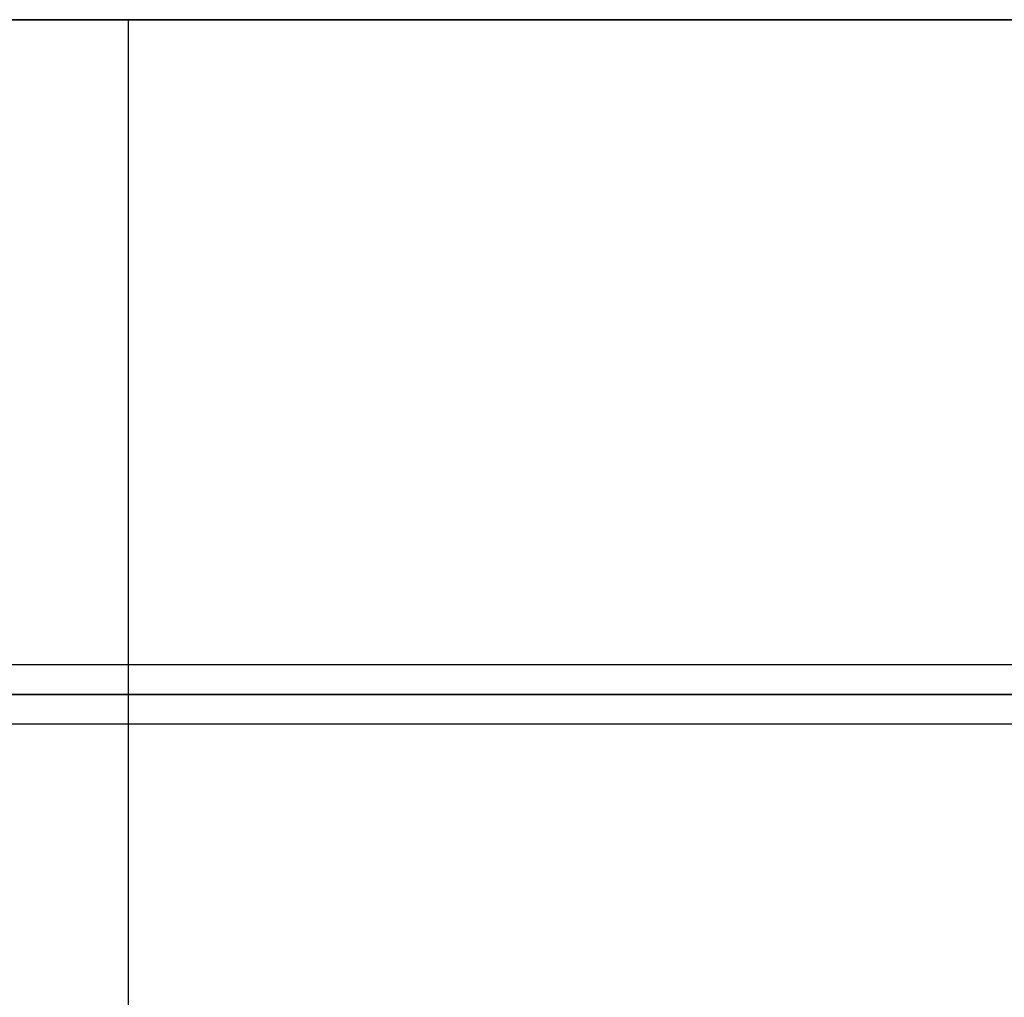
# Model space of a CAD drawing. Header units: millimetres. Extents: x -156 to 156, y -52 to 132.
# Tile 24 of 79: x -33 to -17, y 7 to 23. Entities that reach past the tile are written whole.
import ezdxf

# ---------------------------------------------------------------- set-up
doc = ezdxf.new("R2010")
doc.units = ezdxf.units.MM
doc.layers.add('MAIN-1', color=7, linetype='Continuous')

msp = doc.modelspace()

# ---------------------------------------------------------------- linework, layer by layer
at = {"layer": 'MAIN-1'}
for p, q in [((36, 23.475), (-36, 23.475)), ((-36, 23.475), (36, 23.475)), ((-31.5, 23.475), (31.5, 23.475)), ((-31.5, 23.475), (-31.5, 12.55)), ((31.5, 23.475), (-31.5, 23.475)), ((75.632, 12.55), (-75.632, 12.55)), ((75.632, 12.55), (-75.632, 12.55)), ((-31.5, 12.55), (-31.5, 11.55)), ((-76.102, 12.05), (76.102, 12.05)), ((76.102, 12.05), (-76.102, 12.05)), ((75.441, 12.05), (-75.441, 12.05)), ((-75.441, 12.05), (75.441, 12.05)), ((-75.632, 11.55), (75.632, 11.55)), ((-75.632, 11.55), (75.632, 11.55)), ((-31.5, 11.55), (-31.5, 4.7))]:
    msp.add_line(p, q, dxfattribs=at)

doc.saveas('drawing.dxf')
